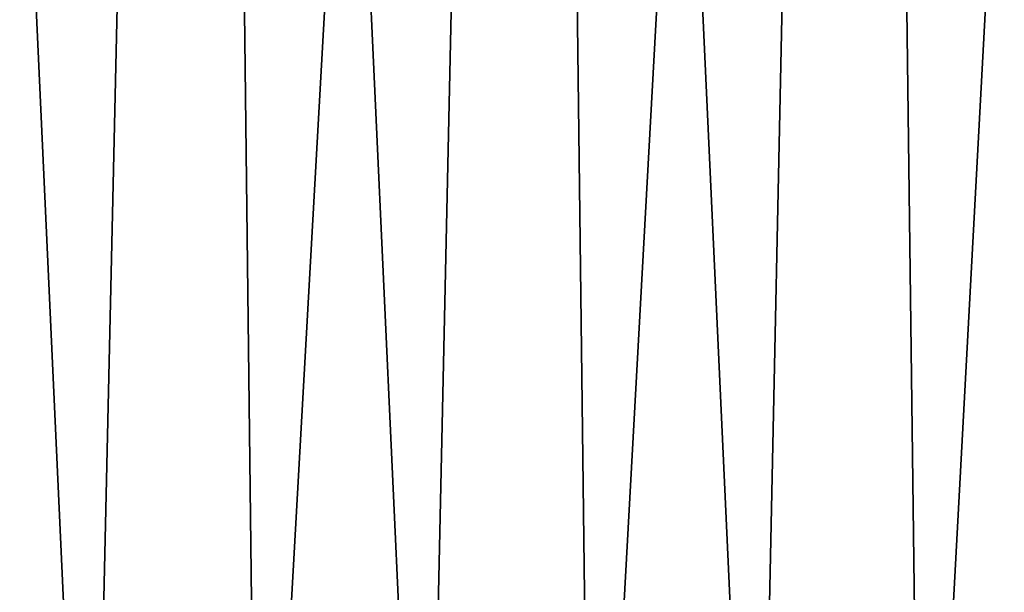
# Model space of a CAD drawing. Header units: millimetres. Extents: x -125 to 125, y -45 to 4025.
# Tile 132 of 256: x 14 to 19, y 3 to 6. Entities that reach past the tile are written whole.
import ezdxf

# ---------------------------------------------------------------- set-up
doc = ezdxf.new("R2010")
doc.units = ezdxf.units.MM
doc.header["$LTSCALE"] = 6.999206
doc.layers.add('10', color=7, linetype='CONTINUOUS')

msp = doc.modelspace()

# ---------------------------------------------------------------- linework, layer by layer
at = {"layer": '10', "color": 2, "linetype": 'Continuous'}
for points in [[(13.2579, 0, 52.9284), (14.1221, 0, 52.7044), (12.9715, 25, 53.4485), (13.2579, 0, 52.9284)], [(12.9715, 25, 53.4485), (14.1221, 0, 52.7044), (14.6852, 25, 53.0033), (12.9715, 25, 53.4485)], [(14.6852, 25, -53.0033), (13.2579, 0, -52.9284), (12.9715, 25, -53.4485), (14.6852, 25, -53.0033)], [(14.1221, 0, -52.7044), (13.2579, 0, -52.9284), (14.6852, 25, -53.0033), (14.1221, 0, -52.7044)], [(14.1221, 0, 52.7044), (14.9826, 0, 52.4663), (14.6852, 25, 53.0033), (14.1221, 0, 52.7044)], [(14.9826, 0, -52.4663), (14.1221, 0, -52.7044), (14.6852, 25, -53.0033), (14.9826, 0, -52.4663)], [(14.9826, 0, 52.4663), (15.839, 0, 52.2141), (14.6852, 25, 53.0033), (14.9826, 0, 52.4663)], [(14.6852, 25, 53.0033), (15.839, 0, 52.2141), (16.3837, 25, 52.5031), (14.6852, 25, 53.0033)], [(16.3837, 25, -52.5031), (14.9826, 0, -52.4663), (14.6852, 25, -53.0033), (16.3837, 25, -52.5031)], [(15.839, 0, -52.2141), (14.9826, 0, -52.4663), (16.3837, 25, -52.5031), (15.839, 0, -52.2141)], [(15.839, 0, 52.2141), (16.6912, 0, 51.948), (16.3837, 25, 52.5031), (15.839, 0, 52.2141)], [(16.6912, 0, -51.948), (15.839, 0, -52.2141), (16.3837, 25, -52.5031), (16.6912, 0, -51.948)], [(16.6912, 0, 51.948), (17.5389, 0, 51.6679), (16.3837, 25, 52.5031), (16.6912, 0, 51.948)], [(16.3837, 25, 52.5031), (17.5389, 0, 51.6679), (18.0653, 25, 51.9485), (16.3837, 25, 52.5031)], [(18.0653, 25, -51.9485), (16.6912, 0, -51.948), (16.3837, 25, -52.5031), (18.0653, 25, -51.9485)], [(17.5389, 0, -51.6679), (16.6912, 0, -51.948), (18.0653, 25, -51.9485), (17.5389, 0, -51.6679)], [(17.5389, 0, 51.6679), (18.382, 0, 51.374), (18.0653, 25, 51.9485), (17.5389, 0, 51.6679)], [(18.382, 0, -51.374), (17.5389, 0, -51.6679), (18.0653, 25, -51.9485), (18.382, 0, -51.374)], [(18.382, 0, 51.374), (19.22, 0, 51.0664), (18.0653, 25, 51.9485), (18.382, 0, 51.374)], [(18.0653, 25, 51.9485), (19.22, 0, 51.0664), (19.7281, 25, 51.3401), (18.0653, 25, 51.9485)], [(19.7281, 25, -51.3401), (18.382, 0, -51.374), (18.0653, 25, -51.9485), (19.7281, 25, -51.3401)], [(19.22, 0, -51.0664), (18.382, 0, -51.374), (19.7281, 25, -51.3401), (19.22, 0, -51.0664)]]:
    msp.add_3dface(points, dxfattribs=at)

doc.saveas('drawing.dxf')
